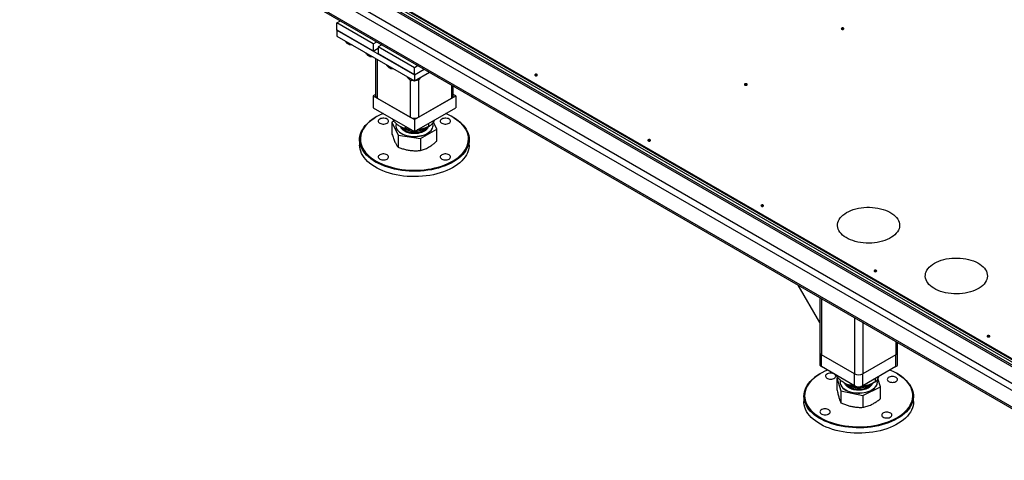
# Model space of a CAD drawing. Header units: millimetres. Extents: x 5 to 589, y 5 to 415.
# Tile 21 of 26: x 297 to 405, y 272 to 320. Entities that reach past the tile are written whole.
import ezdxf

# ---------------------------------------------------------------- set-up
doc = ezdxf.new("R2010")
doc.units = ezdxf.units.MM
doc.layers.add('TRAIT-FORT', color=4, linetype='Continuous', lineweight=25)

msp = doc.modelspace()

# ---------------------------------------------------------------- linework, layer by layer
at = {"layer": 'TRAIT-FORT', "color": 4, "linetype": 'Continuous', "lineweight": 25}
for p, q in [((297.73544, 342.94218), (415.51115, 274.95171)), ((300.90328, 342.94218), (415.51115, 276.78047)), ((302.37407, 342.94218), (415.51115, 277.62953)), ((302.37407, 342.8442), (415.51115, 277.53155)), ((297.05662, 342.55024), (415.51115, 274.1679)), ((415.51115, 276.94277), (301.38324, 342.82741)), ((302.37407, 342.5829), (415.51115, 277.27026)), ((297.05662, 340.72119), (415.51115, 272.33885)), ((297.25548, 340.44403), (415.51115, 272.17648)), ((331.78971, 320.04919), (332.18695, 320.27852)), ((331.78971, 319.26531), (331.78971, 320.04919)), ((335.74951, 317.76325), (331.78971, 320.04919)), ((331.78971, 319.26531), (340.27499, 314.36686)), ((331.78971, 319.26531), (331.78971, 318.61208)), ((335.74951, 316.97937), (331.78971, 319.26531)), ((387.05322, 319.38524), (387.03871, 319.37545)), ((331.78971, 318.61208), (340.27499, 313.71363)), ((332.70903, 318.08137), (332.70903, 318.02744)), ((333.19143, 317.80288), (333.19143, 317.66979)), ((335.74951, 317.76325), (336.14675, 317.99257)), ((335.74951, 317.76325), (335.74951, 316.97937)), ((335.74951, 316.97937), (336.31519, 317.30593)), ((336.71244, 317.66601), (336.31519, 317.43669)), ((336.31519, 317.43669), (336.31519, 316.65281)), ((340.27499, 315.15074), (336.31519, 317.43669)), ((334.97177, 316.77511), (334.97177, 316.72119)), ((335.45417, 316.49663), (335.45417, 316.36354)), ((336.0146, 316.1731), (336.0146, 312.07975)), ((336.20205, 316.06489), (336.20205, 311.8185)), ((340.27499, 314.36686), (336.31519, 316.65281)), ((337.23451, 315.46886), (337.23451, 315.41494)), ((337.71692, 315.19037), (337.71692, 315.05729)), ((340.67224, 315.38007), (340.27499, 315.15074)), ((340.27499, 314.36686), (340.27499, 315.15074)), ((340.27499, 314.36686), (341.35117, 314.98813)), ((339.49726, 314.16261), (339.49726, 314.10868)), ((339.82244, 313.82589), (339.82244, 309.7285)), ((339.97966, 313.88412), (339.97966, 313.75103)), ((340.27499, 313.71363), (341.91695, 314.66151)), ((340.27499, 314.36686), (340.27499, 313.71363)), ((340.72754, 313.80546), (340.72754, 309.7285)), ((340.75739, 313.99212), (340.75739, 313.81338)), ((353.4982, 314.31055), (353.48369, 314.30076)), ((344.34792, 313.25814), (344.34792, 311.8185)), ((344.53538, 312.07975), (344.53538, 313.14993)), ((376.46682, 313.27384), (376.45231, 313.26405)), ((336.0146, 312.23279), (335.74951, 312.07975)), ((335.74951, 312.07975), (335.74951, 310.77329)), ((335.74951, 312.07975), (340.27499, 309.46725)), ((336.20205, 311.8185), (339.82244, 309.7285)), ((340.27499, 309.46725), (344.80047, 312.07975)), ((340.72754, 309.7285), (344.34792, 311.8185)), ((344.80047, 312.07975), (344.53538, 312.23279)), ((344.80047, 312.07975), (344.80047, 310.77329)), ((335.74951, 310.77329), (340.27499, 308.16078)), ((340.27499, 308.16078), (344.80047, 310.77329)), ((336.08824, 309.75999), (336.03166, 309.72732)), ((340.27499, 309.46725), (340.27499, 308.16078)), ((344.51832, 309.72732), (344.46174, 309.75999)), ((338.0446, 309.30904), (337.82121, 309.18009)), ((337.82121, 309.18009), (338.4787, 307.76355)), ((337.82121, 309.18009), (337.82121, 307.88382)), ((338.23059, 308.81359), (338.23059, 308.80052)), ((338.70452, 308.70798), (338.7191, 308.69957)), ((339.28966, 308.7296), (339.28966, 308.52367)), ((340.93248, 307.38399), (342.72877, 308.42096)), ((341.81009, 309.04698), (341.81009, 308.70691)), ((341.83088, 308.69957), (341.95859, 308.77332)), ((342.31939, 308.80052), (342.31939, 308.81359)), ((342.72877, 308.42096), (342.36627, 309.20196)), ((342.72877, 307.1247), (342.72877, 308.42096)), ((334.27499, 307.27849), (334.27499, 306.69058)), ((338.4787, 307.76355), (340.93248, 307.38399)), ((338.4787, 307.76355), (338.4787, 306.46729)), ((340.93248, 307.38399), (340.93248, 306.08773)), ((346.27499, 306.69058), (346.27499, 307.27849)), ((365.88043, 307.16245), (365.86591, 307.15266)), ((378.26265, 300.01434), (378.24814, 300.00455)), ((390.64488, 292.86623), (390.63037, 292.85644)), ((384.66355, 287.25918), (382.30355, 291.34682)), ((384.66355, 289.98442), (384.66355, 283.99531)), ((384.851, 289.87621), (384.851, 283.73406)), ((388.47139, 287.78621), (388.47139, 281.64406)), ((389.37648, 287.2637), (389.37648, 281.64406)), ((403.0271, 285.71813), (403.01259, 285.70834)), ((392.99687, 285.1737), (392.99687, 283.73406)), ((393.18432, 283.99531), (393.18432, 285.06549)), ((384.66355, 283.99531), (384.66355, 282.68885)), ((388.47139, 281.64406), (384.851, 283.73406)), ((384.851, 282.4276), (384.851, 283.73406)), ((392.99687, 283.73406), (389.37648, 281.64406)), ((392.99687, 282.4276), (392.99687, 283.73406)), ((393.18432, 282.68885), (393.18432, 283.99531)), ((384.73718, 281.67555), (384.68061, 281.64288)), ((388.47139, 280.33759), (384.851, 282.4276)), ((386.47015, 281.49288), (386.47015, 281.41137)), ((388.47139, 280.33759), (388.47139, 281.64406)), ((392.99687, 282.4276), (389.37648, 280.33759)), ((389.37648, 280.33759), (389.37648, 281.64406)), ((393.16727, 281.64288), (393.11069, 281.67555)), ((386.60965, 281.25576), (386.53956, 281.22202)), ((386.53956, 281.22202), (386.97276, 279.77699)), ((386.53956, 281.22202), (386.53956, 279.92576)), ((386.87954, 280.72915), (386.87954, 280.71609)), ((388.26645, 280.4559), (388.26645, 280.37439)), ((388.53087, 280.31405), (388.26645, 280.37439)), ((390.47982, 280.61513), (390.72037, 280.75403)), ((390.72023, 281.11332), (390.72023, 280.75395)), ((390.96834, 280.71609), (390.96834, 280.72915)), ((391.30831, 280.21015), (391.02868, 281.14292)), ((391.04897, 281.18432), (391.1145, 281.34093)), ((386.97276, 279.77699), (389.35714, 279.27106)), ((386.97276, 279.77699), (386.97276, 278.48073)), ((389.35714, 279.27106), (391.30831, 280.21015)), ((389.35714, 279.27106), (389.35714, 277.9748)), ((391.30831, 278.91389), (391.30831, 280.21015)), ((382.92394, 279.19405), (382.92394, 278.60614)), ((394.92394, 278.60614), (394.92394, 279.19405))]:
    msp.add_line(p, q, dxfattribs=at)
at = {"layer": 'TRAIT-FORT', "color": 4, "linetype": 'Continuous', "lineweight": 25, "flags": 128}
for points in [[(387.05322, 319.48323), (387.02201, 319.45626), (387.01105, 319.42445), (387.02201, 319.39263), (387.05322, 319.36566), (387.09994, 319.34764), (387.15505, 319.34132), (387.21015, 319.34764), (387.25687, 319.36566), (387.28808, 319.39263), (387.29905, 319.42445), (387.28808, 319.45626), (387.25687, 319.48323), (387.21015, 319.50125), (387.15505, 319.50757), (387.09994, 319.50125), (387.05322, 319.48323)], [(353.4982, 314.40854), (353.46698, 314.38157), (353.45602, 314.34976), (353.46698, 314.31794), (353.4982, 314.29097), (353.54492, 314.27295), (353.60002, 314.26663), (353.65513, 314.27295), (353.70185, 314.29097), (353.73306, 314.31794), (353.74402, 314.34976), (353.73306, 314.38157), (353.70185, 314.40854), (353.65513, 314.42656), (353.60002, 314.43289), (353.54492, 314.42656), (353.4982, 314.40854)], [(376.46682, 313.37183), (376.43561, 313.34486), (376.42465, 313.31305), (376.43561, 313.28123), (376.46682, 313.25427), (376.51354, 313.23625), (376.56865, 313.22992), (376.62375, 313.23625), (376.67047, 313.25427), (376.70169, 313.28123), (376.71265, 313.31305), (376.70169, 313.34486), (376.67047, 313.37183), (376.62375, 313.38985), (376.56865, 313.39618), (376.51354, 313.38985), (376.46682, 313.37183)], [(336.03235, 304.82927), (335.74975, 305.00408), (335.48872, 305.18973), (335.2505, 305.38533), (335.03622, 305.58996), (334.84691, 305.80263), (334.68346, 306.02233), (334.54666, 306.24802), (334.43716, 306.47863), (334.35548, 306.71304), (334.30201, 306.95015), (334.277, 307.18882), (334.28057, 307.42792), (334.31272, 307.66631), (334.37327, 307.90285), (334.46195, 308.13641), (334.57833, 308.36589), (334.72185, 308.59018), (334.89185, 308.80823), (335.08749, 309.01898), (335.30785, 309.22144), (335.55189, 309.41464), (335.81843, 309.59766), (336.03166, 309.72732)], [(336.85674, 310.13409), (336.78704, 310.1052), (336.46534, 309.9597), (336.16179, 309.80174), (335.87785, 309.63206), (335.61486, 309.45148), (335.37408, 309.26086), (335.15666, 309.0611), (334.96362, 308.85315), (334.7959, 308.63802), (334.65428, 308.41671), (334.53945, 308.1903), (334.45196, 307.95985), (334.39221, 307.72646), (334.3605, 307.49125), (334.35697, 307.25534), (334.38165, 307.01985), (334.43441, 306.7859), (334.515, 306.55461), (334.62304, 306.32709), (334.75802, 306.1044), (334.91928, 305.88763), (335.10607, 305.67779), (335.31749, 305.4759), (335.55254, 305.2829), (335.81009, 305.09973), (336.08892, 304.92725)], [(344.51832, 309.72732), (344.66154, 309.64172), (344.93352, 309.46138), (345.18329, 309.27064), (345.40968, 309.07041), (345.61159, 308.86164), (345.78808, 308.64532), (345.93829, 308.42249), (346.06151, 308.19421), (346.15716, 307.96156), (346.22478, 307.72566), (346.26404, 307.48763), (346.27477, 307.2486), (346.2569, 307.00971), (346.21052, 306.77211), (346.13586, 306.53691), (346.03327, 306.30526), (345.90324, 306.07824), (345.74639, 305.85694), (345.56346, 305.64241), (345.35533, 305.43568), (345.123, 305.23773), (344.86755, 305.04951), (344.59023, 304.87191), (344.29234, 304.70578), (343.9753, 304.5519), (343.64063, 304.41103), (343.28993, 304.28381), (342.92485, 304.17087), (342.54715, 304.07274), (342.15862, 303.98988), (341.76111, 303.9227), (341.35652, 303.8715), (340.94678, 303.83655), (340.53383, 303.81799), (340.11965, 303.81593), (339.70621, 303.83036), (339.29549, 303.86123), (338.88943, 303.90839), (338.48997, 303.9716), (338.09902, 304.05057), (337.71844, 304.14493), (337.35004, 304.25422), (336.99558, 304.37792), (336.65675, 304.51544), (336.33516, 304.66613), (336.03235, 304.82927)], [(336.08892, 304.92725), (336.38769, 304.76628), (336.70499, 304.6176), (337.03931, 304.48191), (337.38904, 304.35986), (337.75253, 304.25203), (338.12803, 304.15894), (338.51377, 304.08102), (338.9079, 304.01865), (339.30855, 303.97212), (339.7138, 303.94166), (340.12172, 303.92742), (340.53038, 303.92945), (340.93782, 303.94776), (341.3421, 303.98225), (341.74129, 304.03276), (342.1335, 304.09905), (342.51685, 304.1808), (342.88952, 304.27763), (343.24973, 304.38907), (343.59576, 304.51458), (343.92596, 304.65358), (344.23877, 304.8054), (344.53269, 304.96932), (344.80632, 305.14455), (345.05836, 305.33026), (345.2876, 305.52557), (345.49295, 305.72955), (345.67344, 305.94121), (345.8282, 306.15956), (345.95649, 306.38356), (346.05772, 306.61213), (346.13138, 306.84418), (346.17714, 307.07862), (346.19477, 307.31432), (346.18419, 307.55016), (346.14545, 307.78502), (346.07873, 308.01778), (345.98436, 308.24732), (345.86278, 308.47256), (345.71457, 308.69242), (345.54044, 308.90585), (345.34121, 309.11184), (345.11785, 309.3094), (344.8714, 309.4976), (344.60305, 309.67553), (344.31408, 309.84235), (344.00586, 309.99727), (343.69323, 310.13409)], [(337.27686, 309.0746), (337.35504, 309.1312), (337.40945, 309.19642), (337.43736, 309.267), (337.43736, 309.33939), (337.40945, 309.40997), (337.35504, 309.47519), (337.27686, 309.53179), (337.17881, 309.57693), (337.06583, 309.60834), (336.94358, 309.62444), (336.81818, 309.62444), (336.69592, 309.60834), (336.58294, 309.57693), (336.4849, 309.53179), (336.40671, 309.47519), (336.3523, 309.40997), (336.3244, 309.33939), (336.3244, 309.267), (336.3523, 309.19642), (336.40671, 309.1312), (336.4849, 309.0746), (336.58294, 309.02947), (336.69592, 308.99806), (336.81818, 308.98195), (336.94358, 308.98195), (337.06583, 308.99806), (337.17881, 309.02947), (337.27686, 309.0746)], [(343.27312, 309.0746), (343.37116, 309.02947), (343.48415, 308.99806), (343.6064, 308.98195), (343.7318, 308.98195), (343.85406, 308.99806), (343.96704, 309.02947), (344.06508, 309.0746), (344.14327, 309.1312), (344.19768, 309.19642), (344.22558, 309.267), (344.22558, 309.33939), (344.19768, 309.40997), (344.14327, 309.47519), (344.06508, 309.53179), (343.96704, 309.57693), (343.85406, 309.60834), (343.7318, 309.62444), (343.6064, 309.62444), (343.48415, 309.60834), (343.37116, 309.57693), (343.27312, 309.53179), (343.19494, 309.47519), (343.14053, 309.40997), (343.11262, 309.33939), (343.11262, 309.267), (343.14053, 309.19642), (343.19494, 309.1312), (343.27312, 309.0746)], [(338.23059, 308.80052), (338.2348, 308.72479), (338.26464, 308.58602), (338.3227, 308.45027), (338.40816, 308.31943), (338.51983, 308.19534), (338.65614, 308.07975), (338.81517, 307.97428), (338.99469, 307.8804), (339.19219, 307.79945), (339.40489, 307.73254), (339.6298, 307.68063), (339.86377, 307.64444), (340.10352, 307.62448), (340.34566, 307.62102), (340.58682, 307.63413), (340.8236, 307.66361), (341.05268, 307.70904), (341.27084, 307.7698), (341.47502, 307.84503), (341.66236, 307.93367), (341.83022, 308.03449), (341.97625, 308.14605), (342.09839, 308.2668), (342.19494, 308.39504), (342.26454, 308.52898), (342.30621, 308.66673), (342.31939, 308.80052)], [(338.27221, 309.05053), (338.26107, 309.01662), (338.23361, 308.87769), (338.2348, 308.73785), (338.26464, 308.59909), (338.3227, 308.46333), (338.40816, 308.33249), (338.51983, 308.20841), (338.65614, 308.09281), (338.81517, 307.98734), (338.99469, 307.89347), (339.19219, 307.81251), (339.40489, 307.74561), (339.6298, 307.69369), (339.86377, 307.6575), (340.10352, 307.63754), (340.34566, 307.63409), (340.58682, 307.64719), (340.8236, 307.67667), (341.05268, 307.72211), (341.27084, 307.78287), (341.47502, 307.8581), (341.66236, 307.94674), (341.83022, 308.04755), (341.97625, 308.15911), (342.09839, 308.27987), (342.19494, 308.40811), (342.26454, 308.54205), (342.30621, 308.67979), (342.31936, 308.81942), (342.30382, 308.95896), (342.27417, 309.06044)], [(338.92053, 308.59667), (338.96991, 308.52759), (339.0673, 308.42616), (339.18821, 308.33353), (339.33026, 308.25153), (339.49071, 308.18173), (339.66642, 308.1255), (339.85397, 308.08394), (340.04972, 308.05785), (340.24986, 308.04775), (340.45048, 308.05381), (340.64769, 308.07594), (340.83764, 308.1137), (341.01664, 308.16635), (341.18121, 308.23288), (341.32814, 308.31197), (341.45457, 308.4021), (341.55804, 308.50151), (341.62945, 308.59667)], [(365.88043, 307.26043), (365.84921, 307.23346), (365.83825, 307.20165), (365.84921, 307.16984), (365.88043, 307.14287), (365.92714, 307.12485), (365.98225, 307.11852), (366.03736, 307.12485), (366.08407, 307.14287), (366.11529, 307.16984), (366.12625, 307.20165), (366.11529, 307.23346), (366.08407, 307.26043), (366.03736, 307.27845), (365.98225, 307.28478), (365.92714, 307.27845), (365.88043, 307.26043)], [(346.27499, 306.69058), (346.2694, 306.54116), (346.23726, 306.30277), (346.17671, 306.06623), (346.08803, 305.83266), (345.97165, 305.60319), (345.82812, 305.37889), (345.65813, 305.16085), (345.46249, 304.9501), (345.24212, 304.74764), (344.99809, 304.55444), (344.73155, 304.37142), (344.44377, 304.19945), (344.13612, 304.03935), (343.81007, 303.89189), (343.46718, 303.75776), (343.10908, 303.63761), (342.73747, 303.53201), (342.35412, 303.44146), (341.96087, 303.3664), (341.55958, 303.30717), (341.15217, 303.26407), (340.74058, 303.2373), (340.32677, 303.22699), (339.91272, 303.23318), (339.50039, 303.25584), (339.09175, 303.29488), (338.68875, 303.35009), (338.29331, 303.42123), (337.90732, 303.50795), (337.53261, 303.60983), (337.17096, 303.72639), (336.82411, 303.85708), (336.4937, 304.00127), (336.18132, 304.15828), (335.88844, 304.32736), (335.61646, 304.50769), (335.36669, 304.69843), (335.1403, 304.89867), (334.93839, 305.10744), (334.7619, 305.32376), (334.61169, 305.54659), (334.48847, 305.77487), (334.39282, 306.00752), (334.3252, 306.24342), (334.28594, 306.48145), (334.27499, 306.69058)], [(337.27686, 305.61303), (337.17881, 305.65817), (337.06583, 305.68958), (336.94358, 305.70568), (336.81818, 305.70568), (336.69592, 305.68958), (336.58294, 305.65817), (336.4849, 305.61303), (336.40671, 305.55643), (336.3523, 305.49121), (336.3244, 305.42063), (336.3244, 305.34824), (336.3523, 305.27766), (336.40671, 305.21244), (336.4849, 305.15584), (336.58294, 305.11071), (336.69592, 305.0793), (336.81818, 305.06319), (336.94358, 305.06319), (337.06583, 305.0793), (337.17881, 305.11071), (337.27686, 305.15584), (337.35504, 305.21244), (337.40945, 305.27766), (337.43736, 305.34824), (337.43736, 305.42063), (337.40945, 305.49121), (337.35504, 305.55643), (337.27686, 305.61303)], [(343.27312, 305.61303), (343.19494, 305.55643), (343.14053, 305.49121), (343.11262, 305.42063), (343.11262, 305.34824), (343.14053, 305.27766), (343.19494, 305.21244), (343.27312, 305.15584), (343.37116, 305.11071), (343.48415, 305.0793), (343.6064, 305.06319), (343.7318, 305.06319), (343.85406, 305.0793), (343.96704, 305.11071), (344.06508, 305.15584), (344.14327, 305.21244), (344.19768, 305.27766), (344.22558, 305.34824), (344.22558, 305.42063), (344.19768, 305.49121), (344.14327, 305.55643), (344.06508, 305.61303), (343.96704, 305.65817), (343.85406, 305.68958), (343.7318, 305.70568), (343.6064, 305.70568), (343.48415, 305.68958), (343.37116, 305.65817), (343.27312, 305.61303)], [(378.26265, 300.11232), (378.23144, 300.08536), (378.22047, 300.05354), (378.23144, 300.02173), (378.26265, 299.99476), (378.30937, 299.97674), (378.36447, 299.97041), (378.41958, 299.97674), (378.4663, 299.99476), (378.49751, 300.02173), (378.50847, 300.05354), (378.49751, 300.08536), (378.4663, 300.11232), (378.41958, 300.13034), (378.36447, 300.13667), (378.30937, 300.13034), (378.26265, 300.11232)], [(387.59458, 299.297), (387.82316, 299.41746), (388.06977, 299.52542), (388.33237, 299.61999), (388.60877, 299.70038), (388.89669, 299.76592), (389.19374, 299.81608), (389.49746, 299.85044), (389.80534, 299.86871), (390.11482, 299.87074), (390.42334, 299.85652), (390.72834, 299.82617), (391.02729, 299.77992), (391.31772, 299.71818), (391.59722, 299.64144), (391.86348, 299.55035), (392.11428, 299.44566), (392.34755, 299.32824), (392.56137, 299.19906), (392.75394, 299.05918), (392.92369, 298.90978), (393.06919, 298.75209), (393.18926, 298.58741), (393.28289, 298.41711), (393.3493, 298.24261), (393.38795, 298.06534), (393.39852, 297.88677), (393.38092, 297.70839), (393.33528, 297.53167), (393.26201, 297.35808), (393.16169, 297.18906), (393.03516, 297.026), (392.88347, 296.87026), (392.70788, 296.72313), (392.50984, 296.58582), (392.29099, 296.45949), (392.05314, 296.34516), (391.79828, 296.24379), (391.5285, 296.15622), (391.24605, 296.08318), (390.95326, 296.02527), (390.65256, 295.98296), (390.34644, 295.95662), (390.03744, 295.94646), (389.72812, 295.95256), (389.42105, 295.97487), (389.11876, 296.01321), (388.82376, 296.06726), (388.5385, 296.13658), (388.26534, 296.22058), (388.00654, 296.31857), (387.76425, 296.42974), (387.54047, 296.55317), (387.33707, 296.68784), (387.15572, 296.83262), (386.99793, 296.98633), (386.86501, 297.14768), (386.75805, 297.31534), (386.67794, 297.48792), (386.62536, 297.664), (386.60072, 297.8421), (386.60425, 298.02076), (386.6359, 298.19849), (386.69541, 298.37383), (386.7823, 298.54531), (386.89584, 298.71152), (387.0351, 298.87109), (387.19891, 299.02268), (387.38592, 299.16505), (387.59458, 299.297)], [(397.21123, 293.74543), (397.43981, 293.86589), (397.68642, 293.97385), (397.94902, 294.06841), (398.22542, 294.1488), (398.51334, 294.21435), (398.81039, 294.26451), (399.11412, 294.29886), (399.42199, 294.31714), (399.73147, 294.31917), (400.03999, 294.30495), (400.34499, 294.27459), (400.64394, 294.22835), (400.93437, 294.1666), (401.21387, 294.08987), (401.48013, 293.99878), (401.73093, 293.89409), (401.96421, 293.77666), (402.17802, 293.64748), (402.37059, 293.50761), (402.54034, 293.35821), (402.68585, 293.20052), (402.80591, 293.03584), (402.89954, 292.86554), (402.96596, 292.69103), (403.00461, 292.51376), (403.01517, 292.33519), (402.99757, 292.15681), (402.95194, 291.9801), (402.87866, 291.80651), (402.77834, 291.63748), (402.65181, 291.47442), (402.50012, 291.31868), (402.32453, 291.17155), (402.12649, 291.03425), (401.90764, 290.90791), (401.6698, 290.79358), (401.41493, 290.69222), (401.14515, 290.60465), (400.8627, 290.53161), (400.56991, 290.47369), (400.26921, 290.43139), (399.96309, 290.40505), (399.65409, 290.39488), (399.34477, 290.40098), (399.0377, 290.4233), (398.73541, 290.46164), (398.44041, 290.51569), (398.15515, 290.585), (397.88199, 290.669), (397.62319, 290.76699), (397.3809, 290.87816), (397.15713, 291.00159), (396.95372, 291.13626), (396.77237, 291.28105), (396.61458, 291.43475), (396.48166, 291.5961), (396.3747, 291.76377), (396.2946, 291.93635), (396.24201, 292.11242), (396.21738, 292.29052), (396.2209, 292.46918), (396.25255, 292.64692), (396.31206, 292.82225), (396.39895, 292.99374), (396.51249, 293.15995), (396.65175, 293.31951), (396.81556, 293.47111), (397.00257, 293.61347), (397.21123, 293.74543)], [(390.64488, 292.96422), (390.61366, 292.93725), (390.6027, 292.90544), (390.61366, 292.87362), (390.64488, 292.84665), (390.69159, 292.82863), (390.7467, 292.82231), (390.80181, 292.82863), (390.84852, 292.84665), (390.87974, 292.87362), (390.8907, 292.90544), (390.87974, 292.93725), (390.84852, 292.96422), (390.80181, 292.98224), (390.7467, 292.98857), (390.69159, 292.98224), (390.64488, 292.96422)], [(403.0271, 285.81611), (402.99589, 285.78914), (402.98493, 285.75733), (402.99589, 285.72552), (403.0271, 285.69855), (403.07382, 285.68053), (403.12893, 285.6742), (403.18403, 285.68053), (403.23075, 285.69855), (403.26196, 285.72552), (403.27293, 285.75733), (403.26196, 285.78914), (403.23075, 285.81611), (403.18403, 285.83413), (403.12893, 285.84046), (403.07382, 285.83413), (403.0271, 285.81611)], [(384.31548, 276.97603), (384.06139, 277.16485), (383.83047, 277.36335), (383.62382, 277.57058), (383.44243, 277.78554), (383.28716, 278.00721), (383.15875, 278.23454), (383.05781, 278.46644), (382.98483, 278.70181), (382.94016, 278.93952), (382.924, 279.17845), (382.93643, 279.41745), (382.97739, 279.65539), (383.04669, 279.89112), (383.144, 280.12354), (383.26886, 280.35153), (383.42066, 280.574), (383.59869, 280.78989), (383.8021, 280.99818), (384.02991, 281.19788), (384.28105, 281.38802), (384.55431, 281.56771), (384.68061, 281.64288)], [(385.50569, 282.04965), (385.21206, 281.92169), (384.90273, 281.76751), (384.61257, 281.60138), (384.34295, 281.42409), (384.09516, 281.23648), (383.87039, 281.03945), (383.66969, 280.83394), (383.49404, 280.62092), (383.34426, 280.40142), (383.22107, 280.17647), (383.12506, 279.94715), (383.05668, 279.71456), (383.01626, 279.47979), (383.004, 279.24398), (383.01994, 279.00824), (383.06402, 278.77369), (383.13603, 278.54146), (383.23562, 278.31265), (383.36231, 278.08836), (383.51551, 277.86964), (383.69448, 277.65755), (383.89838, 277.45309), (384.12622, 277.25723), (384.37693, 277.07092)], [(393.16727, 281.64288), (393.39703, 281.50259), (393.66226, 281.31893), (393.90491, 281.12515), (394.12383, 280.92217), (394.31796, 280.71095), (394.4864, 280.49251), (394.62832, 280.26787), (394.74306, 280.03812), (394.83007, 279.80435), (394.88893, 279.56767), (394.91937, 279.3292), (394.92123, 279.0901), (394.89452, 278.85149), (394.83935, 278.61451), (394.756, 278.38029), (394.64485, 278.14995), (394.50644, 277.92459), (394.34142, 277.70528), (394.15059, 277.49306), (393.93485, 277.28894), (393.69524, 277.09391), (393.43288, 276.90888), (393.14904, 276.73475), (392.84506, 276.57233), (392.5224, 276.42241), (392.18259, 276.28569), (391.82725, 276.16284), (391.45807, 276.05443), (391.07682, 275.96098), (390.68531, 275.88294), (390.2854, 275.82068), (389.87901, 275.77449), (389.46807, 275.7446), (389.05453, 275.73115), (388.64037, 275.7342), (388.22756, 275.75374), (387.81807, 275.78967), (387.41385, 275.84182), (387.01683, 275.90995), (386.62889, 275.99374), (386.25189, 276.09277), (385.88763, 276.20658), (385.53783, 276.33463), (385.20417, 276.4763), (384.88824, 276.63093), (384.59154, 276.79777), (384.31548, 276.97603), (384.31548, 276.97603)], [(384.37693, 277.07092), (384.6493, 276.89504), (384.94205, 276.73042), (385.25377, 276.57786), (385.58298, 276.43808), (385.92811, 276.31174), (386.28752, 276.19944), (386.65949, 276.10173), (387.04225, 276.01907), (387.43398, 275.95184), (387.83281, 275.90038), (388.23684, 275.86493), (388.64415, 275.84565), (389.05279, 275.84264), (389.46081, 275.85592), (389.86628, 275.88541), (390.26725, 275.93098), (390.66182, 275.99241), (391.04812, 276.06941), (391.42428, 276.16161), (391.78854, 276.26858), (392.13914, 276.38979), (392.47442, 276.52469), (392.79278, 276.67261), (393.0927, 276.83286), (393.37276, 277.00468), (393.63162, 277.18723), (393.86804, 277.37967), (394.0809, 277.58106), (394.26919, 277.79045), (394.432, 278.00684), (394.56857, 278.2292), (394.67824, 278.45646), (394.76048, 278.68756), (394.81491, 278.92138), (394.84127, 279.15681), (394.83943, 279.39273), (394.8094, 279.62801), (394.75132, 279.86153), (394.66547, 280.09219), (394.55226, 280.31888), (394.41223, 280.54052), (394.24604, 280.75605), (394.0545, 280.96445), (393.8385, 281.16473), (393.59908, 281.35593), (393.33739, 281.53713), (393.05466, 281.70748), (392.75224, 281.86616), (392.43159, 282.01243), (392.34218, 282.04965)], [(386.20881, 281.1394), (386.29553, 281.19169), (386.35992, 281.25381), (386.39875, 281.32264), (386.41008, 281.39474), (386.39333, 281.46648), (386.34935, 281.53427), (386.28033, 281.59472), (386.18975, 281.64478), (386.08215, 281.68195), (385.96291, 281.70437), (385.83802, 281.7109), (385.71375, 281.70124), (385.59631, 281.67584), (385.49161, 281.636), (385.40489, 281.58371), (385.3405, 281.52159), (385.30167, 281.45276), (385.29034, 281.38066), (385.30709, 281.30892), (385.35108, 281.24113), (385.42009, 281.18068), (385.51067, 281.13062), (385.61828, 281.09345), (385.73751, 281.07103), (385.8624, 281.0645), (385.98668, 281.07416), (386.10411, 281.09956), (386.20881, 281.1394)], [(386.87954, 280.71609), (386.88824, 280.60727), (386.92483, 280.46904), (386.98947, 280.33428), (387.08127, 280.20488), (387.19894, 280.08265), (387.34082, 279.96932), (387.50493, 279.86647), (387.68896, 279.77555), (387.89032, 279.69783), (388.10619, 279.6344), (388.33355, 279.58616), (388.56918, 279.55378), (388.8098, 279.53772), (389.05203, 279.5382), (389.29245, 279.55521), (389.5277, 279.58852), (389.75447, 279.63766), (389.96959, 279.70193), (390.17003, 279.78045), (390.35297, 279.8721), (390.51586, 279.97559), (390.65639, 280.08948), (390.77261, 280.21217), (390.86288, 280.34193), (390.92592, 280.47694), (390.96087, 280.61531), (390.96834, 280.71609)], [(386.91337, 280.94297), (386.90092, 280.89941), (386.88024, 280.76009), (386.88824, 280.62033), (386.92483, 280.4821), (386.98947, 280.34734), (387.08127, 280.21794), (387.19894, 280.09572), (387.34082, 279.98239), (387.50493, 279.87954), (387.68896, 279.78861), (387.89032, 279.71089), (388.10619, 279.64747), (388.33355, 279.59923), (388.56918, 279.56685), (388.8098, 279.55078), (389.05203, 279.55126), (389.29245, 279.56828), (389.5277, 279.60158), (389.75447, 279.65072), (389.96959, 279.715), (390.17003, 279.79351), (390.35297, 279.88516), (390.51586, 279.98866), (390.65639, 280.10255), (390.77261, 280.22523), (390.86288, 280.35499), (390.92592, 280.49), (390.96087, 280.62837), (390.96722, 280.76816), (390.94489, 280.9074), (390.9314, 280.95248)], [(387.56947, 280.51223), (387.65036, 280.40653), (387.75628, 280.30798), (387.88492, 280.2189), (388.03379, 280.14103), (388.19999, 280.07587), (388.38028, 280.0247), (388.57115, 279.98851), (388.76888, 279.96801), (388.96963, 279.9636), (389.1695, 279.97536), (389.36458, 280.00306), (389.55109, 280.04616), (389.72539, 280.10383), (389.88409, 280.17494), (390.0241, 280.25811), (390.1427, 280.35173), (390.23758, 280.45395), (390.2784, 280.51223)], [(387.78699, 280.42574), (387.85076, 280.38161), (387.99483, 280.30079), (388.15699, 280.23232), (388.33407, 280.17755), (388.52264, 280.13754), (388.71901, 280.11306), (388.91938, 280.10461), (389.11983, 280.11233), (389.31647, 280.13609), (389.50547, 280.17541), (389.68315, 280.22953), (389.84605, 280.2974), (389.99101, 280.3777), (390.06089, 280.42574)], [(392.18058, 280.82678), (392.27116, 280.77672), (392.37876, 280.73955), (392.498, 280.71713), (392.62289, 280.7106), (392.74716, 280.72026), (392.8646, 280.74566), (392.9693, 280.7855), (393.05602, 280.83779), (393.12041, 280.89991), (393.15924, 280.96874), (393.17057, 281.04084), (393.15382, 281.11258), (393.10983, 281.18037), (393.04082, 281.24082), (392.95024, 281.29088), (392.84263, 281.32805), (392.7234, 281.35047), (392.59851, 281.357), (392.47423, 281.34734), (392.3568, 281.32194), (392.2521, 281.2821), (392.16538, 281.22981), (392.10099, 281.16769), (392.06216, 281.09886), (392.05083, 281.02676), (392.06758, 280.95502), (392.11156, 280.88723), (392.18058, 280.82678)], [(389.12663, 280.2484), (389.24279, 280.25641), (389.49334, 280.28627)], [(394.92394, 278.60614), (394.91144, 278.38275), (394.87048, 278.14481), (394.80118, 277.90907), (394.70387, 277.67666), (394.57901, 277.44867), (394.42721, 277.2262), (394.24918, 277.01031), (394.04578, 276.80202), (393.81796, 276.60232), (393.56683, 276.41218), (393.29356, 276.23249), (392.99948, 276.06411), (392.68597, 275.90785), (392.35454, 275.76445), (392.00675, 275.63459), (391.64428, 275.51888), (391.26884, 275.4179), (390.88223, 275.3321), (390.48629, 275.26191), (390.0829, 275.20765), (389.67398, 275.16959), (389.2615, 275.1479), (388.8474, 275.1427), (388.43367, 275.154), (388.02228, 275.18175), (387.61518, 275.22582), (387.21432, 275.286), (386.8216, 275.362), (386.43891, 275.45346), (386.06806, 275.55995), (385.71081, 275.68095), (385.36888, 275.81589), (385.04389, 275.96413), (384.73739, 276.12496), (384.45084, 276.29761), (384.18561, 276.48126), (383.94296, 276.67504), (383.72404, 276.87803), (383.52991, 277.08924), (383.36148, 277.30769), (383.21955, 277.53232), (383.10481, 277.76208), (383.0178, 277.99585), (382.95894, 278.23253), (382.9285, 278.47099), (382.92394, 278.60614)], [(385.66729, 277.69197), (385.57671, 277.74203), (385.46911, 277.7792), (385.34987, 277.80162), (385.22498, 277.80816), (385.10071, 277.79849), (384.98327, 277.7731), (384.87857, 277.73326), (384.79185, 277.68097), (384.72746, 277.61885), (384.68863, 277.55001), (384.6773, 277.47792), (384.69405, 277.40617), (384.73804, 277.33838), (384.80705, 277.27794), (384.89763, 277.22788), (385.00524, 277.1907), (385.12447, 277.16829), (385.24936, 277.16175), (385.37364, 277.17142), (385.49107, 277.19681), (385.59577, 277.23665), (385.68249, 277.28894), (385.74688, 277.35106), (385.78571, 277.41989), (385.79704, 277.49199), (385.78029, 277.56373), (385.73631, 277.63153), (385.66729, 277.69197)], [(391.63906, 277.37936), (391.55234, 277.32707), (391.48795, 277.26495), (391.44912, 277.19611), (391.43779, 277.12402), (391.45454, 277.05227), (391.49852, 276.98448), (391.56754, 276.92404), (391.65812, 276.87398), (391.76572, 276.8368), (391.88496, 276.81439), (392.00985, 276.80785), (392.13412, 276.81752), (392.25156, 276.84291), (392.35626, 276.88275), (392.44298, 276.93504), (392.50737, 276.99716), (392.5462, 277.06599), (392.55753, 277.13809), (392.54078, 277.20983), (392.49679, 277.27763), (392.42778, 277.33807), (392.3372, 277.38813), (392.22959, 277.4253), (392.11036, 277.44772), (391.98547, 277.45426), (391.86119, 277.44459), (391.74376, 277.4192), (391.63906, 277.37936)]]:
    msp.add_lwpolyline(points, dxfattribs=at)
at = {"layer": 'TRAIT-FORT', "color": 4, "linetype": 'Continuous', "lineweight": 25}
for centre, radius, start, end in [((387.15424, 319.20076), 0.21033, 56.1567794, 118.7048377), ((353.59922, 314.12607), 0.21033, 56.1567795, 118.7048377), ((376.56784, 313.08936), 0.21033, 56.1567795, 118.7048377), ((336.33489, 312.11169), 0.32188, 185.6947993, 245.6253417), ((344.21508, 312.11169), 0.32188, 294.3746583, 354.3052007), ((340.27499, 310.60191), 0.98369, 242.6096722, 297.3903278), ((340.15894, 311.35133), 3.01745, 241.499142, 266.3005037), ((340.20205, 310.11441), 1.92501, 236.4456573, 270.6883038), ((340.35402, 310.09377), 1.90445, 269.1210836, 303.7449553), ((340.39564, 311.33539), 3.00124, 273.6314531, 298.5689011), ((365.98145, 306.97796), 0.21033, 56.1567794, 118.7048377), ((378.36367, 299.82986), 0.21033, 56.1567794, 118.7048377), ((390.7459, 292.68175), 0.21033, 56.156775, 118.7048382), ((403.12812, 285.53365), 0.21033, 56.1567795, 118.7048377), ((384.98384, 284.02725), 0.32188, 185.6947993, 245.6253417), ((392.86403, 284.02725), 0.32188, 294.3746583, 354.3052007), ((384.98384, 282.72079), 0.32188, 185.6947993, 245.6253417), ((392.86403, 282.72079), 0.32188, 294.3746583, 354.3052007), ((388.92394, 282.51747), 0.98369, 242.6096722, 297.3903278), ((388.82696, 283.31852), 3.07194, 241.6514494, 268.0277359), ((388.92394, 281.21101), 0.98369, 242.6096722, 297.3903278), ((389.09976, 283.11096), 2.85198, 277.9323115, 298.9403115)]:
    msp.add_arc(centre, radius, start, end, dxfattribs=at)
for points, knots in [([(332.70903, 318.02744), (332.73933, 317.99429), (332.80022, 317.92767), (332.9036, 317.83211), (333.0191, 317.74753), (333.1098, 317.7019), (333.16708, 317.67871), (333.18331, 317.67277), (333.19143, 317.66979)], [0, 0, 0, 0, 0.192002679, 0.385859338, 0.637821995, 0.896593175, 0.948283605, 1, 1, 1, 1]), ([(333.45703, 317.64956), (333.42851, 317.64911), (333.33837, 317.6477), (333.25109, 317.66082), (333.19143, 317.66979)], [0, 0, 0, 0, 0.316398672, 1, 1, 1, 1]), ([(334.97177, 316.72119), (335.00207, 316.68804), (335.06296, 316.62141), (335.16634, 316.52585), (335.28184, 316.44128), (335.37254, 316.39565), (335.42982, 316.37246), (335.44605, 316.36651), (335.45417, 316.36354)], [0, 0, 0, 0, 0.192002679, 0.385859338, 0.637821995, 0.896593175, 0.948283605, 1, 1, 1, 1]), ([(335.71977, 316.3433), (335.69125, 316.34286), (335.60111, 316.34144), (335.51384, 316.35457), (335.45417, 316.36354)], [0, 0, 0, 0, 0.316398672, 1, 1, 1, 1]), ([(337.23451, 315.41494), (337.26481, 315.38178), (337.3257, 315.31516), (337.42908, 315.2196), (337.54458, 315.13503), (337.63528, 315.0894), (337.69256, 315.0662), (337.7088, 315.06026), (337.71692, 315.05729)], [0, 0, 0, 0, 0.192002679, 0.385859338, 0.637821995, 0.896593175, 0.948283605, 1, 1, 1, 1]), ([(337.98251, 315.03705), (337.95399, 315.0366), (337.86385, 315.03519), (337.77658, 315.04831), (337.71692, 315.05729)], [0, 0, 0, 0, 0.316398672, 1, 1, 1, 1]), ([(339.49726, 314.10868), (339.52755, 314.07553), (339.58844, 314.00891), (339.69182, 313.91335), (339.80733, 313.82878), (339.89802, 313.78314), (339.9553, 313.75995), (339.97154, 313.75401), (339.97966, 313.75103)], [0, 0, 0, 0, 0.192002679, 0.385859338, 0.637821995, 0.896593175, 0.948283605, 1, 1, 1, 1]), ([(340.24525, 313.7308), (340.21673, 313.73035), (340.12659, 313.72894), (340.03932, 313.74206), (339.97966, 313.75103)], [0, 0, 0, 0, 0.316398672, 1, 1, 1, 1]), ([(340.75739, 313.81338), (340.68994, 313.79409), (340.55358, 313.7551), (340.39946, 313.72977), (340.31667, 313.7306), (340.30459, 313.73072)], [0, 0, 0, 0, 0.455302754, 0.920478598, 1, 1, 1, 1]), ([(340.75739, 313.81338), (340.78303, 313.83545), (340.83486, 313.88006), (340.91155, 313.97959), (340.96725, 314.06787), (340.99495, 314.12193), (341.00029, 314.13234)], [0, 0, 0, 0, 0.32256597, 0.652126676, 0.932989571, 1, 1, 1, 1]), ([(338.52211, 308.83), (338.50693, 308.84177), (338.4285, 308.90261), (338.31824, 309.00293), (338.19431, 309.13195), (338.06811, 309.27444), (337.95243, 309.4187), (337.86899, 309.53256), (337.84716, 309.56234)], [0, 0, 0, 0, 0.0651077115, 0.3365203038, 0.4738714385, 0.6079125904, 0.8974394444, 1, 1, 1, 1]), ([(342.30276, 309.10486), (342.3457, 309.16669), (342.41719, 309.26964), (342.4865, 309.40099), (342.51417, 309.45343)], [0, 0, 0, 0, 0.60070444, 1, 1, 1, 1]), ([(339.28966, 308.52367), (339.1995, 308.5361), (339.03412, 308.55889), (338.77517, 308.65709), (338.60721, 308.77185), (338.52211, 308.83)], [0, 0, 0, 0, 0.371586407, 0.681601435, 1, 1, 1, 1]), ([(339.88158, 307.96601), (339.79331, 307.98261), (339.61149, 308.01681), (339.35971, 308.10629), (339.13298, 308.2252), (338.94895, 308.3717), (338.84333, 308.50984), (338.7921, 308.6131), (338.77999, 308.65948), (338.77552, 308.67662)], [0, 0, 0, 0, 0.158843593, 0.327201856, 0.502559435, 0.681638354, 0.860717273, 0.948496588, 1, 1, 1, 1]), ([(339.91895, 308.36632), (339.91089, 308.36716), (339.79704, 308.37903), (339.58541, 308.4318), (339.38854, 308.49296), (339.28966, 308.52367)], [0, 0, 0, 0, 0.036494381, 0.516040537, 1, 1, 1, 1]), ([(341.76787, 308.66931), (341.76093, 308.64153), (341.74076, 308.56076), (341.65119, 308.43108), (341.50135, 308.28507), (341.29391, 308.15432), (341.04048, 308.04825), (340.80131, 307.9866), (340.6016, 307.95503), (340.40368, 307.93615), (340.15946, 307.93201), (339.97239, 307.9549), (339.88158, 307.96601)], [0, 0, 0, 0, 0.057549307, 0.16734179, 0.283710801, 0.40491773, 0.528696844, 0.652475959, 0.713148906, 0.773838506, 0.890207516, 1, 1, 1, 1]), ([(341.81009, 308.70691), (341.72476, 308.6671), (341.55363, 308.58727), (341.28381, 308.48573), (341.00176, 308.40322), (340.78049, 308.36201), (340.64127, 308.34516), (340.60068, 308.34178), (340.58647, 308.3406)], [0, 0, 0, 0, 0.221678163, 0.444582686, 0.673167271, 0.904836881, 0.96667984, 1, 1, 1, 1]), ([(341.81009, 308.70691), (341.87758, 308.73415), (341.97979, 308.7754), (342.12616, 308.89621), (342.22284, 308.99888), (342.28212, 309.07749), (342.30276, 309.10486)], [0, 0, 0, 0, 0.432045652, 0.654349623, 0.879653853, 1, 1, 1, 1]), ([(337.82121, 307.88382), (337.87459, 307.72522), (337.95509, 307.48605), (338.06565, 307.20356), (338.12179, 307.07806), (338.14995, 307.01511)], [0, 0, 0, 0, 0.49525132, 0.746818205, 1, 1, 1, 1]), ([(338.14995, 307.01511), (338.20504, 306.90451), (338.31643, 306.68087), (338.42421, 306.539), (338.4787, 306.46729)], [0, 0, 0, 0, 0.494510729, 1, 1, 1, 1]), ([(338.4787, 306.46729), (338.61096, 306.41665), (338.80961, 306.34058), (339.0791, 306.25694), (339.3547, 306.18082), (339.5643, 306.14273), (339.70559, 306.11706)], [0, 0, 0, 0, 0.329812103, 0.495383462, 0.659853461, 1, 1, 1, 1]), ([(340.93248, 306.08773), (341.00498, 306.10664), (341.15021, 306.14454), (341.37312, 306.2228), (341.60026, 306.31937), (341.75367, 306.40355), (341.83062, 306.44577)], [0, 0, 0, 0, 0.247268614, 0.495362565, 0.746874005, 1, 1, 1, 1]), ([(341.83062, 306.44577), (341.93063, 306.50707), (342.08101, 306.59926), (342.27912, 306.74576), (342.47988, 306.90362), (342.62828, 307.03544), (342.72877, 307.1247)], [0, 0, 0, 0, 0.328892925, 0.494578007, 0.657775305, 1, 1, 1, 1]), ([(339.70559, 306.11706), (339.8422, 306.0995), (340.04762, 306.0731), (340.31824, 306.06338), (340.59248, 306.06292), (340.79521, 306.07771), (340.93248, 306.08773)], [0, 0, 0, 0, 0.328892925, 0.494578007, 0.657775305, 1, 1, 1, 1]), ([(387.3683, 280.61498), (387.35054, 280.62545), (387.25877, 280.67957), (387.12975, 280.77044), (386.98474, 280.88887), (386.83702, 281.02045), (386.69635, 281.16104), (386.56174, 281.30678), (386.5007, 281.37649), (386.47015, 281.41137)], [0, 0, 0, 0, 0.056784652, 0.293501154, 0.413293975, 0.530199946, 0.782715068, 0.891290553, 1, 1, 1, 1]), ([(388.26645, 280.37439), (388.16095, 280.3791), (387.96743, 280.38772), (387.66442, 280.46375), (387.46788, 280.56412), (387.3683, 280.61498)], [0, 0, 0, 0, 0.371586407, 0.681601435, 1, 1, 1, 1]), ([(388.39955, 279.90555), (388.31423, 279.92668), (388.13848, 279.97022), (387.90184, 280.07247), (387.6942, 280.20268), (387.53551, 280.35831), (387.45282, 280.49121), (387.43065, 280.56975), (387.42528, 280.58879)], [0, 0, 0, 0, 0.173028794, 0.356421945, 0.547439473, 0.742510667, 0.937581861, 1, 1, 1, 1]), ([(390.42392, 280.59493), (390.4234, 280.5904), (390.41682, 280.53251), (390.35503, 280.42494), (390.23733, 280.27615), (390.06184, 280.13894), (389.83577, 280.01943), (389.56651, 279.92704), (389.31874, 279.8781), (389.1149, 279.85707), (388.91484, 279.84859), (388.67096, 279.85719), (388.48825, 279.88974), (388.39955, 279.90555)], [0, 0, 0, 0, 0.008784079, 0.112208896, 0.215633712, 0.325253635, 0.439430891, 0.556031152, 0.672631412, 0.729785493, 0.78695526, 0.896575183, 1, 1, 1, 1]), ([(390.72023, 280.75395), (390.63715, 280.7075), (390.47055, 280.61434), (390.20787, 280.49177), (389.93328, 280.38737), (389.71786, 280.32868), (389.57045, 280.29889), (389.51905, 280.29048), (389.49334, 280.28627)], [0, 0, 0, 0, 0.215513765, 0.432219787, 0.654447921, 0.879675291, 0.93979853, 1, 1, 1, 1]), ([(390.72023, 280.75395), (390.76526, 280.78564), (390.83347, 280.83362), (390.93113, 280.96405), (390.99564, 281.07308), (391.0352, 281.15559), (391.04897, 281.18432)], [0, 0, 0, 0, 0.432045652, 0.654349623, 0.879653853, 1, 1, 1, 1]), ([(386.53956, 279.92576), (386.57473, 279.76484), (386.62777, 279.52219), (386.70062, 279.23491), (386.73761, 279.10697), (386.75616, 279.0428)], [0, 0, 0, 0, 0.49525132, 0.746818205, 1, 1, 1, 1]), ([(389.49334, 280.28627), (389.38599, 280.27024), (389.27591, 280.2538), (389.16917, 280.25722), (389.16652, 280.2573)], [0, 0, 0, 0, 0.975193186, 1, 1, 1, 1]), ([(386.75616, 279.0428), (386.79245, 278.92982), (386.86585, 278.70135), (386.93686, 278.55481), (386.97276, 278.48073)], [0, 0, 0, 0, 0.494510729, 1, 1, 1, 1]), ([(386.97276, 278.48073), (387.10128, 278.42328), (387.29432, 278.33699), (387.55618, 278.23947), (387.82398, 278.14915), (388.02766, 278.10027), (388.16495, 278.06732)], [0, 0, 0, 0, 0.329812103, 0.495383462, 0.659853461, 1, 1, 1, 1]), ([(389.35714, 277.9748), (389.43589, 277.98976), (389.59365, 278.01975), (389.83577, 278.08586), (390.0825, 278.17006), (390.24914, 278.24587), (390.33273, 278.2839)], [0, 0, 0, 0, 0.247268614, 0.495362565, 0.746874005, 1, 1, 1, 1]), ([(390.33273, 278.2839), (390.44135, 278.33975), (390.6047, 278.42375), (390.81989, 278.55945), (391.03796, 278.70637), (391.19916, 278.83011), (391.30831, 278.91389)], [0, 0, 0, 0, 0.328892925, 0.494578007, 0.657775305, 1, 1, 1, 1]), ([(388.16495, 278.06732), (388.29769, 278.04272), (388.49731, 278.00574), (388.76027, 277.98208), (389.02676, 277.9675), (389.22375, 277.97185), (389.35714, 277.9748)], [0, 0, 0, 0, 0.328892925, 0.494578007, 0.657775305, 1, 1, 1, 1])]:
    msp.add_open_spline(points, degree=3, knots=knots, dxfattribs=at)

doc.saveas('drawing.dxf')
